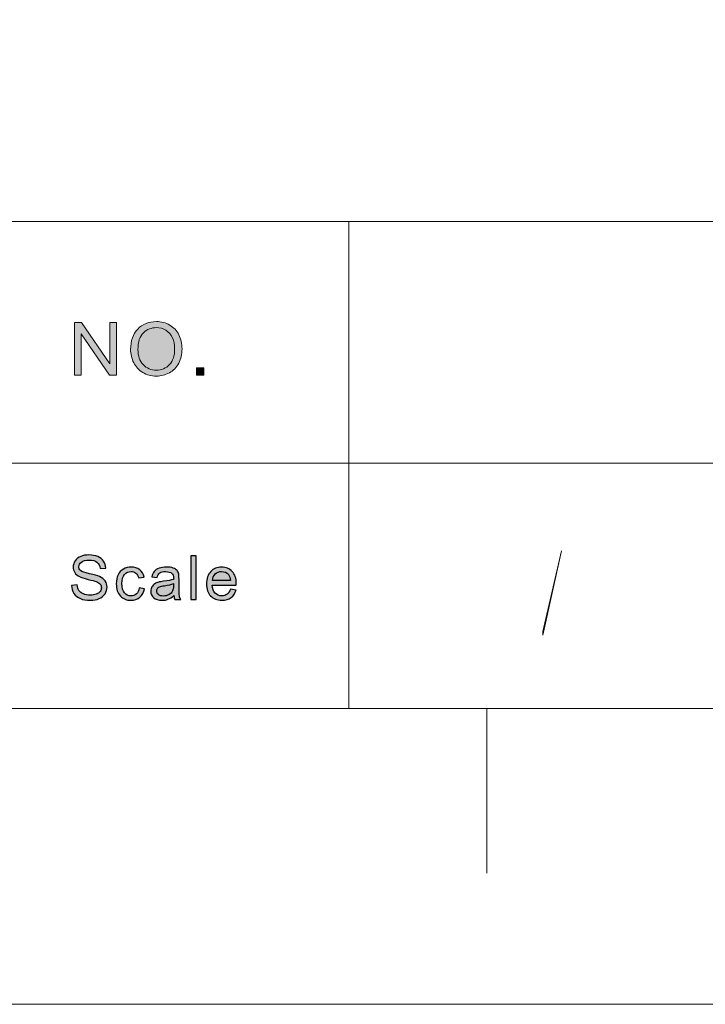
# Model space of a CAD drawing. Header units: millimetres. Extents: x -296 to 295, y -209 to 209.
# Tile 101 of 123: x 194 to 222, y -209 to -169. Entities that reach past the tile are written whole.
import ezdxf

# ---------------------------------------------------------------- set-up
doc = ezdxf.new("R2010")
doc.units = ezdxf.units.MM
doc.header["$MEASUREMENT"] = 0
doc.layers.add('layer 1', color=7, linetype='Continuous')

msp = doc.modelspace()

# ---------------------------------------------------------------- hatches: boundary and pattern name
at = {"layer": 'layer 1'}
h = msp.add_hatch(color=18, dxfattribs=at)
edge = h.paths.add_edge_path()
edge.add_spline(control_points=[(196.2613, -183.7148), (196.2613, -183.7148), (196.2613, -181.6031), (196.2613, -181.6031), (196.2613, -181.6031), (196.554, -181.6031), (196.554, -181.6031), (196.554, -181.6031), (197.6834, -183.2606), (197.6834, -183.2606), (197.6834, -183.2606), (197.6834, -181.6031), (197.6834, -181.6031), (197.6834, -181.6031), (197.957, -181.6031), (197.957, -181.6031), (197.957, -181.6031), (197.957, -183.7148), (197.957, -183.7148), (197.957, -183.7148), (197.6644, -183.7148), (197.6644, -183.7148), (197.6644, -183.7148), (196.5349, -182.0573), (196.5349, -182.0573), (196.5349, -182.0573), (196.5349, -183.7148), (196.5349, -183.7148), (196.5349, -183.7148), (196.2613, -183.7148), (196.2613, -183.7148)], knot_values=[0, 0, 0, 0, 0.1, 0.1, 0.1, 0.2, 0.2, 0.2, 0.3, 0.3, 0.3, 0.4, 0.4, 0.4, 0.5, 0.5, 0.5, 0.6, 0.6, 0.6, 0.7, 0.7, 0.7, 0.8, 0.8, 0.8, 0.9, 0.9, 0.9, 1, 1, 1, 1], degree=3, periodic=1)
h = msp.add_hatch(color=18, dxfattribs=at)
edge = h.paths.add_edge_path()
edge.add_spline(control_points=[(198.5154, -182.687), (198.5154, -182.337), (198.6116, -182.0627), (198.8035, -181.8646), (198.9955, -181.6665), (199.243, -181.5677), (199.5466, -181.5677), (199.7455, -181.5677), (199.9244, -181.6144), (200.0842, -181.7073), (200.2436, -181.8002), (200.3654, -181.93), (200.4491, -182.0966), (200.5327, -182.2628), (200.5748, -182.4515), (200.5748, -182.6624), (200.5748, -182.8762), (200.5307, -183.0679), (200.4426, -183.2365), (200.3544, -183.4056), (200.2296, -183.5334), (200.0682, -183.6199), (199.9064, -183.7069), (199.732, -183.7502), (199.5451, -183.7502), (199.3421, -183.7502), (199.1613, -183.702), (199.0015, -183.6062), (198.8421, -183.5103), (198.7208, -183.3796), (198.6387, -183.2134), (198.5565, -183.0478), (198.5154, -182.8723), (198.5154, -182.687)], knot_values=[0, 0, 0, 0, 0.0909091, 0.0909091, 0.0909091, 0.1818182, 0.1818182, 0.1818182, 0.2727273, 0.2727273, 0.2727273, 0.3636364, 0.3636364, 0.3636364, 0.4545455, 0.4545455, 0.4545455, 0.5454545, 0.5454545, 0.5454545, 0.6363636, 0.6363636, 0.6363636, 0.7272727, 0.7272727, 0.7272727, 0.8181818, 0.8181818, 0.8181818, 0.9090909, 0.9090909, 0.9090909, 1, 1, 1, 1], degree=3, periodic=1)
h = msp.add_hatch(color=18, dxfattribs=at)
edge = h.paths.add_edge_path()
edge.add_spline(control_points=[(198.81, -182.6919), (198.81, -182.946), (198.8797, -183.1461), (199.019, -183.2921), (199.1583, -183.4381), (199.3332, -183.5113), (199.5436, -183.5113), (199.758, -183.5113), (199.9339, -183.4376), (200.0727, -183.2901), (200.2111, -183.1426), (200.2802, -182.9332), (200.2802, -182.6619), (200.2802, -182.4903), (200.2506, -182.3404), (200.1915, -182.2126), (200.1324, -182.0848), (200.0457, -181.9855), (199.932, -181.9152), (199.8177, -181.8449), (199.69, -181.8096), (199.5482, -181.8096), (199.3466, -181.8096), (199.1733, -181.8774), (199.028, -182.0131), (198.8827, -182.1487), (198.81, -182.3748), (198.81, -182.6919)], knot_values=[0, 0, 0, 0, 0.1111111, 0.1111111, 0.1111111, 0.2222222, 0.2222222, 0.2222222, 0.3333333, 0.3333333, 0.3333333, 0.4444444, 0.4444444, 0.4444444, 0.5555556, 0.5555556, 0.5555556, 0.6666667, 0.6666667, 0.6666667, 0.7777778, 0.7777778, 0.7777778, 0.8888889, 0.8888889, 0.8888889, 1, 1, 1, 1], degree=3, periodic=1)
h = msp.add_hatch(color=18, dxfattribs=at)
edge = h.paths.add_edge_path()
edge.add_spline(control_points=[(201.1503, -183.7148), (201.1503, -183.7148), (201.1503, -183.4199), (201.1503, -183.4199), (201.1503, -183.4199), (201.4509, -183.4199), (201.4509, -183.4199), (201.4509, -183.4199), (201.4509, -183.7148), (201.4509, -183.7148), (201.4509, -183.7148), (201.1503, -183.7148), (201.1503, -183.7148)], knot_values=[0, 0, 0, 0, 0.25, 0.25, 0.25, 0.5, 0.5, 0.5, 0.75, 0.75, 0.75, 1, 1, 1, 1], degree=3, periodic=1)
h = msp.add_hatch(color=250, dxfattribs=at)
edge = h.paths.add_edge_path()
edge.add_spline(control_points=[(196.1481, -192.1415), (196.1481, -192.1415), (196.371, -192.1218), (196.371, -192.1218), (196.3814, -192.2103), (196.4061, -192.2828), (196.4449, -192.3397), (196.4837, -192.3962), (196.5438, -192.4421), (196.6252, -192.4773), (196.7067, -192.5121), (196.7985, -192.5297), (196.9004, -192.5297), (196.9909, -192.5297), (197.0707, -192.5166), (197.1399, -192.49), (197.2092, -192.4633), (197.2606, -192.4269), (197.2944, -192.3806), (197.3282, -192.3343), (197.3453, -192.284), (197.3453, -192.2299), (197.3453, -192.175), (197.329, -192.1271), (197.2965, -192.0858), (197.264, -192.0448), (197.21, -192.0104), (197.1349, -191.9822), (197.0869, -191.9641), (196.9805, -191.9355), (196.8155, -191.8966), (196.6507, -191.8577), (196.5355, -191.8212), (196.4696, -191.7868), (196.3839, -191.7426), (196.3205, -191.6877), (196.2787, -191.6226), (196.2365, -191.5575), (196.2157, -191.4842), (196.2157, -191.4035), (196.2157, -191.3142), (196.2416, -191.2311), (196.2929, -191.1541), (196.3443, -191.0767), (196.419, -191.0182), (196.518, -190.978), (196.6165, -190.9379), (196.7262, -190.9178), (196.8469, -190.9178), (196.9797, -190.9178), (197.097, -190.9387), (197.1984, -190.9809), (197.2998, -191.0227), (197.3779, -191.0845), (197.4326, -191.1664), (197.4873, -191.2479), (197.5165, -191.3405), (197.5206, -191.4437), (197.5206, -191.4437), (197.2927, -191.4609), (197.2927, -191.4609), (197.2806, -191.3499), (197.2393, -191.2659), (197.1688, -191.2094), (197.0982, -191.1525), (196.9938, -191.1242), (196.8561, -191.1242), (196.7125, -191.1242), (196.6077, -191.15), (196.5422, -191.2016), (196.4766, -191.2532), (196.4437, -191.3155), (196.4437, -191.3884), (196.4437, -191.4514), (196.467, -191.5034), (196.5134, -191.5444), (196.5593, -191.5849), (196.6782, -191.6271), (196.8711, -191.6697), (197.064, -191.7127), (197.1963, -191.75), (197.2681, -191.7819), (197.372, -191.829), (197.4493, -191.8884), (197.4989, -191.9609), (197.5487, -192.0329), (197.5732, -192.1161), (197.5732, -192.2103), (197.5732, -192.304), (197.5461, -192.3917), (197.4915, -192.4744), (197.4367, -192.5571), (197.3587, -192.6214), (197.2564, -192.6673), (197.1542, -192.7132), (197.0393, -192.7361), (196.9112, -192.7361), (196.7492, -192.7361), (196.6135, -192.7127), (196.5041, -192.6665), (196.3943, -192.6202), (196.3088, -192.5506), (196.2466, -192.4572), (196.1839, -192.3642), (196.1514, -192.259), (196.1481, -192.1415)], knot_values=[0, 0, 0, 0, 0.0285714, 0.0285714, 0.0285714, 0.0571429, 0.0571429, 0.0571429, 0.0857143, 0.0857143, 0.0857143, 0.1142857, 0.1142857, 0.1142857, 0.1428571, 0.1428571, 0.1428571, 0.1714286, 0.1714286, 0.1714286, 0.2, 0.2, 0.2, 0.2285714, 0.2285714, 0.2285714, 0.2571429, 0.2571429, 0.2571429, 0.2857143, 0.2857143, 0.2857143, 0.3142857, 0.3142857, 0.3142857, 0.3428571, 0.3428571, 0.3428571, 0.3714286, 0.3714286, 0.3714286, 0.4, 0.4, 0.4, 0.4285714, 0.4285714, 0.4285714, 0.4571429, 0.4571429, 0.4571429, 0.4857143, 0.4857143, 0.4857143, 0.5142857, 0.5142857, 0.5142857, 0.5428571, 0.5428571, 0.5428571, 0.5714286, 0.5714286, 0.5714286, 0.6, 0.6, 0.6, 0.6285714, 0.6285714, 0.6285714, 0.6571429, 0.6571429, 0.6571429, 0.6857143, 0.6857143, 0.6857143, 0.7142857, 0.7142857, 0.7142857, 0.7428571, 0.7428571, 0.7428571, 0.7714286, 0.7714286, 0.7714286, 0.8, 0.8, 0.8, 0.8285714, 0.8285714, 0.8285714, 0.8571429, 0.8571429, 0.8571429, 0.8857143, 0.8857143, 0.8857143, 0.9142857, 0.9142857, 0.9142857, 0.9428571, 0.9428571, 0.9428571, 0.9714286, 0.9714286, 0.9714286, 1, 1, 1, 1], degree=3, periodic=1)
h = msp.add_hatch(color=250, dxfattribs=at)
edge = h.paths.add_edge_path()
edge.add_spline(control_points=[(200.9268, -192.7066), (200.9268, -192.7066), (200.9268, -190.9473), (200.9268, -190.9473), (200.9268, -190.9473), (201.1471, -190.9473), (201.1471, -190.9473), (201.1471, -190.9473), (201.1471, -192.7066), (201.1471, -192.7066), (201.1471, -192.7066), (200.9268, -192.7066), (200.9268, -192.7066)], knot_values=[0, 0, 0, 0, 0.25, 0.25, 0.25, 0.5, 0.5, 0.5, 0.75, 0.75, 0.75, 1, 1, 1, 1], degree=3, periodic=1)
h = msp.add_hatch(color=5, dxfattribs=at)
edge = h.paths.add_edge_path()
edge.add_spline(control_points=[(215.0248, -194.1322), (215.0248, -194.1322), (215.0248, -193.9855), (215.0248, -193.9855), (215.0248, -193.9855), (215.7725, -190.7583), (215.7725, -190.7583), (215.7725, -190.7583), (215.7725, -190.7583), (215.7725, -190.7583), (215.7725, -190.7583), (215.0248, -194.1322), (215.0248, -194.1322)], knot_values=[0, 0, 0, 0, 0.25, 0.25, 0.25, 0.5, 0.5, 0.5, 0.75, 0.75, 0.75, 1, 1, 1, 1], degree=3, periodic=1)
h = msp.add_hatch(color=250, dxfattribs=at)
edge = h.paths.add_edge_path()
edge.add_spline(control_points=[(198.857, -192.2398), (198.857, -192.2398), (199.0724, -192.2692), (199.0724, -192.2692), (199.0487, -192.4146), (198.9885, -192.5281), (198.8913, -192.6104), (198.794, -192.6927), (198.6743, -192.7336), (198.5327, -192.7336), (198.3553, -192.7336), (198.2125, -192.6767), (198.1048, -192.5629), (197.9967, -192.449), (197.9429, -192.286), (197.9429, -192.0739), (197.9429, -191.9363), (197.9662, -191.8163), (198.0126, -191.7131), (198.0589, -191.6103), (198.1294, -191.5329), (198.2246, -191.4817), (198.3194, -191.4301), (198.4225, -191.4043), (198.5344, -191.4043), (198.6751, -191.4043), (198.7907, -191.4391), (198.88, -191.5092), (198.9698, -191.5792), (199.0274, -191.6787), (199.0524, -191.8073), (199.0524, -191.8073), (198.8395, -191.8392), (198.8395, -191.8392), (198.8191, -191.7537), (198.7831, -191.6894), (198.731, -191.646), (198.6793, -191.603), (198.6166, -191.5812), (198.5432, -191.5812), (198.4321, -191.5812), (198.3419, -191.6202), (198.2722, -191.698), (198.2029, -191.7762), (198.1682, -191.899), (198.1682, -192.0678), (198.1682, -192.2389), (198.2017, -192.363), (198.2684, -192.4404), (198.3356, -192.5178), (198.4229, -192.5567), (198.5302, -192.5567), (198.6171, -192.5567), (198.6892, -192.5309), (198.7468, -192.4789), (198.8048, -192.4273), (198.8416, -192.3475), (198.857, -192.2398)], knot_values=[0, 0, 0, 0, 0.0526316, 0.0526316, 0.0526316, 0.1052632, 0.1052632, 0.1052632, 0.1578947, 0.1578947, 0.1578947, 0.2105263, 0.2105263, 0.2105263, 0.2631579, 0.2631579, 0.2631579, 0.3157895, 0.3157895, 0.3157895, 0.3684211, 0.3684211, 0.3684211, 0.4210526, 0.4210526, 0.4210526, 0.4736842, 0.4736842, 0.4736842, 0.5263158, 0.5263158, 0.5263158, 0.5789474, 0.5789474, 0.5789474, 0.6315789, 0.6315789, 0.6315789, 0.6842105, 0.6842105, 0.6842105, 0.7368421, 0.7368421, 0.7368421, 0.7894737, 0.7894737, 0.7894737, 0.8421053, 0.8421053, 0.8421053, 0.8947368, 0.8947368, 0.8947368, 0.9473684, 0.9473684, 0.9473684, 1, 1, 1, 1], degree=3, periodic=1)
h = msp.add_hatch(color=250, dxfattribs=at)
edge = h.paths.add_edge_path()
edge.add_spline(control_points=[(200.2486, -192.5469), (200.1668, -192.6153), (200.0879, -192.6632), (200.0123, -192.6914), (199.9367, -192.7197), (199.8558, -192.7336), (199.769, -192.7336), (199.6261, -192.7336), (199.5164, -192.6996), (199.4396, -192.6312), (199.3627, -192.5633), (199.3244, -192.476), (199.3244, -192.37), (199.3244, -192.3077), (199.339, -192.2508), (199.3677, -192.1992), (199.397, -192.1476), (199.435, -192.1067), (199.4817, -192.0755), (199.5289, -192.0444), (199.5815, -192.0207), (199.6404, -192.0047), (199.6837, -191.9936), (199.7493, -191.983), (199.8365, -191.9723), (200.0144, -191.9519), (200.1459, -191.9269), (200.2298, -191.8982), (200.2306, -191.8687), (200.231, -191.8499), (200.231, -191.8421), (200.231, -191.7545), (200.2101, -191.6926), (200.1684, -191.6566), (200.1121, -191.6079), (200.0282, -191.5837), (199.9172, -191.5837), (199.8132, -191.5837), (199.7363, -191.6017), (199.6871, -191.6374), (199.6375, -191.673), (199.6012, -191.736), (199.5773, -191.827), (199.5773, -191.827), (199.3619, -191.7975), (199.3619, -191.7975), (199.3816, -191.707), (199.4137, -191.6337), (199.4588, -191.578), (199.5038, -191.5223), (199.569, -191.4797), (199.6542, -191.4494), (199.7389, -191.4195), (199.8379, -191.4043), (199.9497, -191.4043), (200.0607, -191.4043), (200.1513, -191.417), (200.221, -191.4428), (200.2904, -191.4686), (200.3416, -191.5006), (200.3743, -191.5395), (200.4068, -191.5784), (200.4298, -191.6275), (200.4432, -191.6869), (200.4502, -191.7238), (200.454, -191.7901), (200.454, -191.8855), (200.454, -191.8855), (200.454, -192.1722), (200.454, -192.1722), (200.454, -192.3724), (200.4586, -192.499), (200.4677, -192.5526), (200.4765, -192.6063), (200.4948, -192.6575), (200.5216, -192.7066), (200.5216, -192.7066), (200.2912, -192.7066), (200.2912, -192.7066), (200.2691, -192.6611), (200.2549, -192.6079), (200.2486, -192.5469)], knot_values=[0, 0, 0, 0, 0.037037, 0.037037, 0.037037, 0.0740741, 0.0740741, 0.0740741, 0.1111111, 0.1111111, 0.1111111, 0.1481481, 0.1481481, 0.1481481, 0.1851852, 0.1851852, 0.1851852, 0.2222222, 0.2222222, 0.2222222, 0.2592593, 0.2592593, 0.2592593, 0.2962963, 0.2962963, 0.2962963, 0.3333333, 0.3333333, 0.3333333, 0.3703704, 0.3703704, 0.3703704, 0.4074074, 0.4074074, 0.4074074, 0.4444444, 0.4444444, 0.4444444, 0.4814815, 0.4814815, 0.4814815, 0.5185185, 0.5185185, 0.5185185, 0.5555556, 0.5555556, 0.5555556, 0.5925926, 0.5925926, 0.5925926, 0.6296296, 0.6296296, 0.6296296, 0.6666667, 0.6666667, 0.6666667, 0.7037037, 0.7037037, 0.7037037, 0.7407407, 0.7407407, 0.7407407, 0.7777778, 0.7777778, 0.7777778, 0.8148148, 0.8148148, 0.8148148, 0.8518519, 0.8518519, 0.8518519, 0.8888889, 0.8888889, 0.8888889, 0.9259259, 0.9259259, 0.9259259, 0.962963, 0.962963, 0.962963, 1, 1, 1, 1], degree=3, periodic=1)
h = msp.add_hatch(color=250, dxfattribs=at)
edge = h.paths.add_edge_path()
edge.add_spline(control_points=[(202.514, -192.2938), (202.514, -192.2938), (202.7419, -192.3233), (202.7419, -192.3233), (202.7065, -192.4531), (202.6401, -192.5543), (202.5432, -192.6259), (202.4463, -192.6976), (202.3228, -192.7336), (202.1721, -192.7336), (201.9826, -192.7336), (201.8323, -192.6763), (201.7212, -192.5616), (201.6102, -192.4474), (201.5547, -192.2864), (201.5547, -192.0796), (201.5547, -191.8659), (201.6106, -191.6996), (201.7229, -191.5817), (201.8352, -191.4633), (201.9809, -191.4043), (202.16, -191.4043), (202.3333, -191.4043), (202.4748, -191.4621), (202.5845, -191.578), (202.6943, -191.6939), (202.7494, -191.8569), (202.7494, -192.0669), (202.7494, -192.0796), (202.749, -192.0989), (202.7482, -192.1243), (202.7482, -192.1243), (201.7802, -192.1243), (201.7802, -192.1243), (201.7884, -192.2639), (201.8286, -192.3712), (201.9012, -192.4453), (201.9734, -192.5195), (202.064, -192.5567), (202.1721, -192.5567), (202.2526, -192.5567), (202.3216, -192.5358), (202.3783, -192.4941), (202.4355, -192.4523), (202.4806, -192.3855), (202.514, -192.2938)], knot_values=[0, 0, 0, 0, 0.0666667, 0.0666667, 0.0666667, 0.1333333, 0.1333333, 0.1333333, 0.2, 0.2, 0.2, 0.2666667, 0.2666667, 0.2666667, 0.3333333, 0.3333333, 0.3333333, 0.4, 0.4, 0.4, 0.4666667, 0.4666667, 0.4666667, 0.5333333, 0.5333333, 0.5333333, 0.6, 0.6, 0.6, 0.6666667, 0.6666667, 0.6666667, 0.7333333, 0.7333333, 0.7333333, 0.8, 0.8, 0.8, 0.8666667, 0.8666667, 0.8666667, 0.9333333, 0.9333333, 0.9333333, 1, 1, 1, 1], degree=3, periodic=1)
h = msp.add_hatch(color=250, dxfattribs=at)
edge = h.paths.add_edge_path()
edge.add_spline(control_points=[(201.7926, -191.9474), (201.7926, -191.9474), (202.5165, -191.9474), (202.5165, -191.9474), (202.5069, -191.8401), (202.4789, -191.7598), (202.4334, -191.7062), (202.3638, -191.623), (202.2727, -191.5812), (202.1612, -191.5812), (202.0602, -191.5812), (201.9755, -191.6144), (201.9066, -191.6808), (201.8382, -191.7471), (201.8001, -191.836), (201.7926, -191.9474)], knot_values=[0, 0, 0, 0, 0.2, 0.2, 0.2, 0.4, 0.4, 0.4, 0.6, 0.6, 0.6, 0.8, 0.8, 0.8, 1, 1, 1, 1], degree=3, periodic=1)
h = msp.add_hatch(color=250, dxfattribs=at)
edge = h.paths.add_edge_path()
edge.add_spline(control_points=[(200.231, -192.0678), (200.1509, -192.0997), (200.0307, -192.1267), (199.8704, -192.1488), (199.7794, -192.1615), (199.7151, -192.1759), (199.6775, -192.1918), (199.64, -192.2078), (199.6112, -192.2312), (199.5907, -192.2615), (199.5703, -192.2922), (199.5598, -192.3262), (199.5598, -192.3638), (199.5598, -192.4208), (199.5819, -192.4687), (199.6266, -192.5068), (199.6713, -192.5448), (199.7363, -192.5641), (199.822, -192.5641), (199.9067, -192.5641), (199.9823, -192.5461), (200.0487, -192.5096), (200.1146, -192.4736), (200.1635, -192.424), (200.1943, -192.3614), (200.2181, -192.3126), (200.2298, -192.241), (200.2298, -192.1464), (200.2298, -192.1464), (200.231, -192.0678), (200.231, -192.0678)], knot_values=[0, 0, 0, 0, 0.1, 0.1, 0.1, 0.2, 0.2, 0.2, 0.3, 0.3, 0.3, 0.4, 0.4, 0.4, 0.5, 0.5, 0.5, 0.6, 0.6, 0.6, 0.7, 0.7, 0.7, 0.8, 0.8, 0.8, 0.9, 0.9, 0.9, 1, 1, 1, 1], degree=3, periodic=1)

# ---------------------------------------------------------------- linework, layer by layer
at = {"layer": 'layer 1', "color": 1, "lineweight": 0}
msp.add_open_spline([(295.3283, 209.2747), (295.3283, 209.2747), (295.3283, -208.9236), (295.3283, -208.9236), (295.3283, -208.9236), (-296.1944, -208.9236), (-296.1944, -208.9236), (-296.1944, -208.9236), (-296.1944, 209.2747), (-296.1944, 209.2747), (-296.1944, 209.2747), (295.3283, 209.2747), (295.3283, 209.2747)], degree=3, knots=[0, 0, 0, 0, 0.25, 0.25, 0.25, 0.5, 0.5, 0.5, 0.75, 0.75, 0.75, 1, 1, 1, 1], dxfattribs=at)
at = {"layer": 'layer 1', "color": 5, "lineweight": 0}
msp.add_open_spline([(-281.2487, 194.7284), (-281.2487, 194.7284), (-281.2487, -197.0649), (-281.2487, -197.0649), (-281.2487, -197.0649), (283.3586, -197.0649), (283.3586, -197.0649)], degree=3, knots=[0, 0, 0, 0, 0.5, 0.5, 0.5, 1, 1, 1, 1], dxfattribs=at)
for points in [[(191.9976, -177.5558), (191.9976, -177.5558), (283.3586, -177.5558), (283.3586, -177.5558)], [(191.9976, -187.2376), (191.9976, -187.2376), (283.3586, -187.2376), (283.3586, -187.2376)]]:
    msp.add_open_spline(points, degree=3, dxfattribs=at)
at = {"layer": 'layer 1', "lineweight": 0}
msp.add_open_spline([(207.2502, -177.5558), (207.2502, -177.5558), (207.2502, -197.0649), (207.2502, -197.0649)], degree=3, dxfattribs=at)
at = {"layer": 'layer 1', "lineweight": 9}
for points, knots in [([(196.2613, -183.7148), (196.2613, -183.7148), (196.2613, -181.6031), (196.2613, -181.6031), (196.2613, -181.6031), (196.554, -181.6031), (196.554, -181.6031), (196.554, -181.6031), (197.6834, -183.2606), (197.6834, -183.2606), (197.6834, -183.2606), (197.6834, -181.6031), (197.6834, -181.6031), (197.6834, -181.6031), (197.957, -181.6031), (197.957, -181.6031), (197.957, -181.6031), (197.957, -183.7148), (197.957, -183.7148), (197.957, -183.7148), (197.6644, -183.7148), (197.6644, -183.7148), (197.6644, -183.7148), (196.5349, -182.0573), (196.5349, -182.0573), (196.5349, -182.0573), (196.5349, -183.7148), (196.5349, -183.7148), (196.5349, -183.7148), (196.2613, -183.7148), (196.2613, -183.7148)], [0, 0, 0, 0, 0.1, 0.1, 0.1, 0.2, 0.2, 0.2, 0.3, 0.3, 0.3, 0.4, 0.4, 0.4, 0.5, 0.5, 0.5, 0.6, 0.6, 0.6, 0.7, 0.7, 0.7, 0.8, 0.8, 0.8, 0.9, 0.9, 0.9, 1, 1, 1, 1]), ([(198.5154, -182.687), (198.5154, -182.337), (198.6116, -182.0627), (198.8035, -181.8646), (198.9955, -181.6665), (199.243, -181.5677), (199.5466, -181.5677), (199.7455, -181.5677), (199.9244, -181.6144), (200.0842, -181.7073), (200.2436, -181.8002), (200.3654, -181.93), (200.4491, -182.0966), (200.5327, -182.2628), (200.5748, -182.4515), (200.5748, -182.6624), (200.5748, -182.8762), (200.5307, -183.0679), (200.4426, -183.2365), (200.3544, -183.4056), (200.2296, -183.5334), (200.0682, -183.6199), (199.9064, -183.7069), (199.732, -183.7502), (199.5451, -183.7502), (199.3421, -183.7502), (199.1613, -183.702), (199.0015, -183.6062), (198.8421, -183.5103), (198.7208, -183.3796), (198.6387, -183.2134), (198.5565, -183.0478), (198.5154, -182.8723), (198.5154, -182.687)], [0, 0, 0, 0, 0.0909091, 0.0909091, 0.0909091, 0.1818182, 0.1818182, 0.1818182, 0.2727273, 0.2727273, 0.2727273, 0.3636364, 0.3636364, 0.3636364, 0.4545455, 0.4545455, 0.4545455, 0.5454545, 0.5454545, 0.5454545, 0.6363636, 0.6363636, 0.6363636, 0.7272727, 0.7272727, 0.7272727, 0.8181818, 0.8181818, 0.8181818, 0.9090909, 0.9090909, 0.9090909, 1, 1, 1, 1]), ([(198.81, -182.6919), (198.81, -182.946), (198.8797, -183.1461), (199.019, -183.2921), (199.1583, -183.4381), (199.3332, -183.5113), (199.5436, -183.5113), (199.758, -183.5113), (199.9339, -183.4376), (200.0727, -183.2901), (200.2111, -183.1426), (200.2802, -182.9332), (200.2802, -182.6619), (200.2802, -182.4903), (200.2506, -182.3404), (200.1915, -182.2126), (200.1324, -182.0848), (200.0457, -181.9855), (199.932, -181.9152), (199.8177, -181.8449), (199.69, -181.8096), (199.5482, -181.8096), (199.3466, -181.8096), (199.1733, -181.8774), (199.028, -182.0131), (198.8827, -182.1487), (198.81, -182.3748), (198.81, -182.6919)], [0, 0, 0, 0, 0.1111111, 0.1111111, 0.1111111, 0.2222222, 0.2222222, 0.2222222, 0.3333333, 0.3333333, 0.3333333, 0.4444444, 0.4444444, 0.4444444, 0.5555556, 0.5555556, 0.5555556, 0.6666667, 0.6666667, 0.6666667, 0.7777778, 0.7777778, 0.7777778, 0.8888889, 0.8888889, 0.8888889, 1, 1, 1, 1]), ([(201.1503, -183.7148), (201.1503, -183.7148), (201.1503, -183.4199), (201.1503, -183.4199), (201.1503, -183.4199), (201.4509, -183.4199), (201.4509, -183.4199), (201.4509, -183.4199), (201.4509, -183.7148), (201.4509, -183.7148), (201.4509, -183.7148), (201.1503, -183.7148), (201.1503, -183.7148)], [0, 0, 0, 0, 0.25, 0.25, 0.25, 0.5, 0.5, 0.5, 0.75, 0.75, 0.75, 1, 1, 1, 1])]:
    msp.add_open_spline(points, degree=3, knots=knots, dxfattribs=at)
at = {"layer": 'layer 1', "color": 250}
for points, knots in [([(196.1481, -192.1415), (196.1481, -192.1415), (196.371, -192.1218), (196.371, -192.1218), (196.3814, -192.2103), (196.4061, -192.2828), (196.4449, -192.3397), (196.4837, -192.3962), (196.5438, -192.4421), (196.6252, -192.4773), (196.7067, -192.5121), (196.7985, -192.5297), (196.9004, -192.5297), (196.9909, -192.5297), (197.0707, -192.5166), (197.1399, -192.49), (197.2092, -192.4633), (197.2606, -192.4269), (197.2944, -192.3806), (197.3282, -192.3343), (197.3453, -192.284), (197.3453, -192.2299), (197.3453, -192.175), (197.329, -192.1271), (197.2965, -192.0858), (197.264, -192.0448), (197.21, -192.0104), (197.1349, -191.9822), (197.0869, -191.9641), (196.9805, -191.9355), (196.8155, -191.8966), (196.6507, -191.8577), (196.5355, -191.8212), (196.4696, -191.7868), (196.3839, -191.7426), (196.3205, -191.6877), (196.2787, -191.6226), (196.2365, -191.5575), (196.2157, -191.4842), (196.2157, -191.4035), (196.2157, -191.3142), (196.2416, -191.2311), (196.2929, -191.1541), (196.3443, -191.0767), (196.419, -191.0182), (196.518, -190.978), (196.6165, -190.9379), (196.7262, -190.9178), (196.8469, -190.9178), (196.9797, -190.9178), (197.097, -190.9387), (197.1984, -190.9809), (197.2998, -191.0227), (197.3779, -191.0845), (197.4326, -191.1664), (197.4873, -191.2479), (197.5165, -191.3405), (197.5206, -191.4437), (197.5206, -191.4437), (197.2927, -191.4609), (197.2927, -191.4609), (197.2806, -191.3499), (197.2393, -191.2659), (197.1688, -191.2094), (197.0982, -191.1525), (196.9938, -191.1242), (196.8561, -191.1242), (196.7125, -191.1242), (196.6077, -191.15), (196.5422, -191.2016), (196.4766, -191.2532), (196.4437, -191.3155), (196.4437, -191.3884), (196.4437, -191.4514), (196.467, -191.5034), (196.5134, -191.5444), (196.5593, -191.5849), (196.6782, -191.6271), (196.8711, -191.6697), (197.064, -191.7127), (197.1963, -191.75), (197.2681, -191.7819), (197.372, -191.829), (197.4493, -191.8884), (197.4989, -191.9609), (197.5487, -192.0329), (197.5732, -192.1161), (197.5732, -192.2103), (197.5732, -192.304), (197.5461, -192.3917), (197.4915, -192.4744), (197.4367, -192.5571), (197.3587, -192.6214), (197.2564, -192.6673), (197.1542, -192.7132), (197.0393, -192.7361), (196.9112, -192.7361), (196.7492, -192.7361), (196.6135, -192.7127), (196.5041, -192.6665), (196.3943, -192.6202), (196.3088, -192.5506), (196.2466, -192.4572), (196.1839, -192.3642), (196.1514, -192.259), (196.1481, -192.1415)], [0, 0, 0, 0, 0.0285714, 0.0285714, 0.0285714, 0.0571429, 0.0571429, 0.0571429, 0.0857143, 0.0857143, 0.0857143, 0.1142857, 0.1142857, 0.1142857, 0.1428571, 0.1428571, 0.1428571, 0.1714286, 0.1714286, 0.1714286, 0.2, 0.2, 0.2, 0.2285714, 0.2285714, 0.2285714, 0.2571429, 0.2571429, 0.2571429, 0.2857143, 0.2857143, 0.2857143, 0.3142857, 0.3142857, 0.3142857, 0.3428571, 0.3428571, 0.3428571, 0.3714286, 0.3714286, 0.3714286, 0.4, 0.4, 0.4, 0.4285714, 0.4285714, 0.4285714, 0.4571429, 0.4571429, 0.4571429, 0.4857143, 0.4857143, 0.4857143, 0.5142857, 0.5142857, 0.5142857, 0.5428571, 0.5428571, 0.5428571, 0.5714286, 0.5714286, 0.5714286, 0.6, 0.6, 0.6, 0.6285714, 0.6285714, 0.6285714, 0.6571429, 0.6571429, 0.6571429, 0.6857143, 0.6857143, 0.6857143, 0.7142857, 0.7142857, 0.7142857, 0.7428571, 0.7428571, 0.7428571, 0.7714286, 0.7714286, 0.7714286, 0.8, 0.8, 0.8, 0.8285714, 0.8285714, 0.8285714, 0.8571429, 0.8571429, 0.8571429, 0.8857143, 0.8857143, 0.8857143, 0.9142857, 0.9142857, 0.9142857, 0.9428571, 0.9428571, 0.9428571, 0.9714286, 0.9714286, 0.9714286, 1, 1, 1, 1]), ([(200.9268, -192.7066), (200.9268, -192.7066), (200.9268, -190.9473), (200.9268, -190.9473), (200.9268, -190.9473), (201.1471, -190.9473), (201.1471, -190.9473), (201.1471, -190.9473), (201.1471, -192.7066), (201.1471, -192.7066), (201.1471, -192.7066), (200.9268, -192.7066), (200.9268, -192.7066)], [0, 0, 0, 0, 0.25, 0.25, 0.25, 0.5, 0.5, 0.5, 0.75, 0.75, 0.75, 1, 1, 1, 1]), ([(198.857, -192.2398), (198.857, -192.2398), (199.0724, -192.2692), (199.0724, -192.2692), (199.0487, -192.4146), (198.9885, -192.5281), (198.8913, -192.6104), (198.794, -192.6927), (198.6743, -192.7336), (198.5327, -192.7336), (198.3553, -192.7336), (198.2125, -192.6767), (198.1048, -192.5629), (197.9967, -192.449), (197.9429, -192.286), (197.9429, -192.0739), (197.9429, -191.9363), (197.9662, -191.8163), (198.0126, -191.7131), (198.0589, -191.6103), (198.1294, -191.5329), (198.2246, -191.4817), (198.3194, -191.4301), (198.4225, -191.4043), (198.5344, -191.4043), (198.6751, -191.4043), (198.7907, -191.4391), (198.88, -191.5092), (198.9698, -191.5792), (199.0274, -191.6787), (199.0524, -191.8073), (199.0524, -191.8073), (198.8395, -191.8392), (198.8395, -191.8392), (198.8191, -191.7537), (198.7831, -191.6894), (198.731, -191.646), (198.6793, -191.603), (198.6166, -191.5812), (198.5432, -191.5812), (198.4321, -191.5812), (198.3419, -191.6202), (198.2722, -191.698), (198.2029, -191.7762), (198.1682, -191.899), (198.1682, -192.0678), (198.1682, -192.2389), (198.2017, -192.363), (198.2684, -192.4404), (198.3356, -192.5178), (198.4229, -192.5567), (198.5302, -192.5567), (198.6171, -192.5567), (198.6892, -192.5309), (198.7468, -192.4789), (198.8048, -192.4273), (198.8416, -192.3475), (198.857, -192.2398)], [0, 0, 0, 0, 0.0526316, 0.0526316, 0.0526316, 0.1052632, 0.1052632, 0.1052632, 0.1578947, 0.1578947, 0.1578947, 0.2105263, 0.2105263, 0.2105263, 0.2631579, 0.2631579, 0.2631579, 0.3157895, 0.3157895, 0.3157895, 0.3684211, 0.3684211, 0.3684211, 0.4210526, 0.4210526, 0.4210526, 0.4736842, 0.4736842, 0.4736842, 0.5263158, 0.5263158, 0.5263158, 0.5789474, 0.5789474, 0.5789474, 0.6315789, 0.6315789, 0.6315789, 0.6842105, 0.6842105, 0.6842105, 0.7368421, 0.7368421, 0.7368421, 0.7894737, 0.7894737, 0.7894737, 0.8421053, 0.8421053, 0.8421053, 0.8947368, 0.8947368, 0.8947368, 0.9473684, 0.9473684, 0.9473684, 1, 1, 1, 1]), ([(200.2486, -192.5469), (200.1668, -192.6153), (200.0879, -192.6632), (200.0123, -192.6914), (199.9367, -192.7197), (199.8558, -192.7336), (199.769, -192.7336), (199.6261, -192.7336), (199.5164, -192.6996), (199.4396, -192.6312), (199.3627, -192.5633), (199.3244, -192.476), (199.3244, -192.37), (199.3244, -192.3077), (199.339, -192.2508), (199.3677, -192.1992), (199.397, -192.1476), (199.435, -192.1067), (199.4817, -192.0755), (199.5289, -192.0444), (199.5815, -192.0207), (199.6404, -192.0047), (199.6837, -191.9936), (199.7493, -191.983), (199.8365, -191.9723), (200.0144, -191.9519), (200.1459, -191.9269), (200.2298, -191.8982), (200.2306, -191.8687), (200.231, -191.8499), (200.231, -191.8421), (200.231, -191.7545), (200.2101, -191.6926), (200.1684, -191.6566), (200.1121, -191.6079), (200.0282, -191.5837), (199.9172, -191.5837), (199.8132, -191.5837), (199.7363, -191.6017), (199.6871, -191.6374), (199.6375, -191.673), (199.6012, -191.736), (199.5773, -191.827), (199.5773, -191.827), (199.3619, -191.7975), (199.3619, -191.7975), (199.3816, -191.707), (199.4137, -191.6337), (199.4588, -191.578), (199.5038, -191.5223), (199.569, -191.4797), (199.6542, -191.4494), (199.7389, -191.4195), (199.8379, -191.4043), (199.9497, -191.4043), (200.0607, -191.4043), (200.1513, -191.417), (200.221, -191.4428), (200.2904, -191.4686), (200.3416, -191.5006), (200.3743, -191.5395), (200.4068, -191.5784), (200.4298, -191.6275), (200.4432, -191.6869), (200.4502, -191.7238), (200.454, -191.7901), (200.454, -191.8855), (200.454, -191.8855), (200.454, -192.1722), (200.454, -192.1722), (200.454, -192.3724), (200.4586, -192.499), (200.4677, -192.5526), (200.4765, -192.6063), (200.4948, -192.6575), (200.5216, -192.7066), (200.5216, -192.7066), (200.2912, -192.7066), (200.2912, -192.7066), (200.2691, -192.6611), (200.2549, -192.6079), (200.2486, -192.5469)], [0, 0, 0, 0, 0.037037, 0.037037, 0.037037, 0.0740741, 0.0740741, 0.0740741, 0.1111111, 0.1111111, 0.1111111, 0.1481481, 0.1481481, 0.1481481, 0.1851852, 0.1851852, 0.1851852, 0.2222222, 0.2222222, 0.2222222, 0.2592593, 0.2592593, 0.2592593, 0.2962963, 0.2962963, 0.2962963, 0.3333333, 0.3333333, 0.3333333, 0.3703704, 0.3703704, 0.3703704, 0.4074074, 0.4074074, 0.4074074, 0.4444444, 0.4444444, 0.4444444, 0.4814815, 0.4814815, 0.4814815, 0.5185185, 0.5185185, 0.5185185, 0.5555556, 0.5555556, 0.5555556, 0.5925926, 0.5925926, 0.5925926, 0.6296296, 0.6296296, 0.6296296, 0.6666667, 0.6666667, 0.6666667, 0.7037037, 0.7037037, 0.7037037, 0.7407407, 0.7407407, 0.7407407, 0.7777778, 0.7777778, 0.7777778, 0.8148148, 0.8148148, 0.8148148, 0.8518519, 0.8518519, 0.8518519, 0.8888889, 0.8888889, 0.8888889, 0.9259259, 0.9259259, 0.9259259, 0.962963, 0.962963, 0.962963, 1, 1, 1, 1]), ([(202.514, -192.2938), (202.514, -192.2938), (202.7419, -192.3233), (202.7419, -192.3233), (202.7065, -192.4531), (202.6401, -192.5543), (202.5432, -192.6259), (202.4463, -192.6976), (202.3228, -192.7336), (202.1721, -192.7336), (201.9826, -192.7336), (201.8323, -192.6763), (201.7212, -192.5616), (201.6102, -192.4474), (201.5547, -192.2864), (201.5547, -192.0796), (201.5547, -191.8659), (201.6106, -191.6996), (201.7229, -191.5817), (201.8352, -191.4633), (201.9809, -191.4043), (202.16, -191.4043), (202.3333, -191.4043), (202.4748, -191.4621), (202.5845, -191.578), (202.6943, -191.6939), (202.7494, -191.8569), (202.7494, -192.0669), (202.7494, -192.0796), (202.749, -192.0989), (202.7482, -192.1243), (202.7482, -192.1243), (201.7802, -192.1243), (201.7802, -192.1243), (201.7884, -192.2639), (201.8286, -192.3712), (201.9012, -192.4453), (201.9734, -192.5195), (202.064, -192.5567), (202.1721, -192.5567), (202.2526, -192.5567), (202.3216, -192.5358), (202.3783, -192.4941), (202.4355, -192.4523), (202.4806, -192.3855), (202.514, -192.2938)], [0, 0, 0, 0, 0.0666667, 0.0666667, 0.0666667, 0.1333333, 0.1333333, 0.1333333, 0.2, 0.2, 0.2, 0.2666667, 0.2666667, 0.2666667, 0.3333333, 0.3333333, 0.3333333, 0.4, 0.4, 0.4, 0.4666667, 0.4666667, 0.4666667, 0.5333333, 0.5333333, 0.5333333, 0.6, 0.6, 0.6, 0.6666667, 0.6666667, 0.6666667, 0.7333333, 0.7333333, 0.7333333, 0.8, 0.8, 0.8, 0.8666667, 0.8666667, 0.8666667, 0.9333333, 0.9333333, 0.9333333, 1, 1, 1, 1]), ([(201.7926, -191.9474), (201.7926, -191.9474), (202.5165, -191.9474), (202.5165, -191.9474), (202.5069, -191.8401), (202.4789, -191.7598), (202.4334, -191.7062), (202.3638, -191.623), (202.2727, -191.5812), (202.1612, -191.5812), (202.0602, -191.5812), (201.9755, -191.6144), (201.9066, -191.6808), (201.8382, -191.7471), (201.8001, -191.836), (201.7926, -191.9474)], [0, 0, 0, 0, 0.2, 0.2, 0.2, 0.4, 0.4, 0.4, 0.6, 0.6, 0.6, 0.8, 0.8, 0.8, 1, 1, 1, 1]), ([(200.231, -192.0678), (200.1509, -192.0997), (200.0307, -192.1267), (199.8704, -192.1488), (199.7794, -192.1615), (199.7151, -192.1759), (199.6775, -192.1918), (199.64, -192.2078), (199.6112, -192.2312), (199.5907, -192.2615), (199.5703, -192.2922), (199.5598, -192.3262), (199.5598, -192.3638), (199.5598, -192.4208), (199.5819, -192.4687), (199.6266, -192.5068), (199.6713, -192.5448), (199.7363, -192.5641), (199.822, -192.5641), (199.9067, -192.5641), (199.9823, -192.5461), (200.0487, -192.5096), (200.1146, -192.4736), (200.1635, -192.424), (200.1943, -192.3614), (200.2181, -192.3126), (200.2298, -192.241), (200.2298, -192.1464), (200.2298, -192.1464), (200.231, -192.0678), (200.231, -192.0678)], [0, 0, 0, 0, 0.1, 0.1, 0.1, 0.2, 0.2, 0.2, 0.3, 0.3, 0.3, 0.4, 0.4, 0.4, 0.5, 0.5, 0.5, 0.6, 0.6, 0.6, 0.7, 0.7, 0.7, 0.8, 0.8, 0.8, 0.9, 0.9, 0.9, 1, 1, 1, 1])]:
    msp.add_open_spline(points, degree=3, knots=knots, dxfattribs=at)
at = {"layer": 'layer 1', "lineweight": 0}
msp.add_open_spline([(215.0248, -194.1322), (215.0248, -194.1322), (215.0248, -193.9855), (215.0248, -193.9855), (215.0248, -193.9855), (215.7725, -190.7583), (215.7725, -190.7583), (215.7725, -190.7583), (215.7725, -190.7583), (215.7725, -190.7583), (215.7725, -190.7583), (215.0248, -194.1322), (215.0248, -194.1322)], degree=3, knots=[0, 0, 0, 0, 0.25, 0.25, 0.25, 0.5, 0.5, 0.5, 0.75, 0.75, 0.75, 1, 1, 1, 1], dxfattribs=at)
at = {"layer": 'layer 1', "color": 1, "lineweight": 0}
msp.add_open_spline([(212.7818, -197.0649), (212.7818, -197.0649), (212.7818, -203.6661), (212.7818, -203.6661)], degree=3, dxfattribs=at)

doc.saveas('drawing.dxf')
